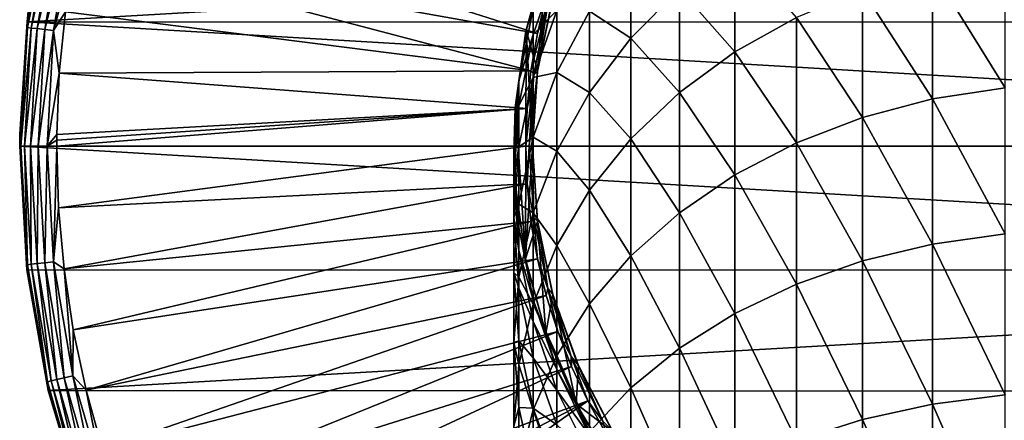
# Model space of a CAD drawing. Header units: metres. Extents: x -22 to 80, y -171 to 22.
# Tile 33 of 77: x -22 to -2, y -6 to 3. Entities that reach past the tile are written whole.
import ezdxf

# ---------------------------------------------------------------- set-up
doc = ezdxf.new("R2010")
doc.units = ezdxf.units.M
doc.layers.add('solid_12421142', color=7, linetype='CONTINUOUS')

msp = doc.modelspace()

# ---------------------------------------------------------------- linework, layer by layer
at = {"layer": 'solid_12421142'}
for points in [[(-11.502551, 2.390258, 120.187675), (-21.02746, 5.416833, 120.013718), (-21.315254, 4.141992, 120.013718)], [(-11.502551, 2.390258, 120.187675), (-11.312619, 3.169647, 120.187675), (-21.02746, 5.416833, 120.013718)], [(-22.344313, 2.637737), (-21.886969, 5.215116), (21.893038, 5.189738)], [(-22.318016, 2.855903, 119.213844), (-21.886969, 5.215116), (-22.344313, 2.637737)], [(-22.344313, 2.637737), (21.893038, 5.189738), (22.345779, 2.624858)], [(-22.332031, 2.516216, 119.418648), (-21.909885, 5.000789, 119.418648), (-22.318016, 2.855903, 119.213844)], [(-21.833544, 4.983364, 119.609985), (-21.909885, 5.000789, 119.418648), (-22.332031, 2.516216, 119.418648)], [(-22.254217, 2.507448, 119.609985), (-21.833544, 4.983364, 119.609985), (-22.332031, 2.516216, 119.418648)], [(-21.711946, 4.95561, 119.774864), (-21.833544, 4.983364, 119.609985), (-22.254217, 2.507448, 119.609985)], [(-22.13028, 2.493484, 119.774864), (-21.711946, 4.95561, 119.774864), (-22.254217, 2.507448, 119.609985)], [(-21.553219, 4.919382, 119.902275), (-21.711946, 4.95561, 119.774864), (-22.13028, 2.493484, 119.774864)], [(-21.968493, 2.475255, 119.902275), (-21.553219, 4.919382, 119.902275), (-22.13028, 2.493484, 119.774864)], [(-21.968493, 2.475255, 119.902275), (-21.367958, 4.877097, 119.983719), (-21.553219, 4.919382, 119.902275)], [(-21.968493, 2.475255, 119.902275), (-21.779663, 2.453979, 119.983719), (-21.367958, 4.877097, 119.983719)], [(-21.367958, 4.877097, 119.983719), (-21.779663, 2.453979, 119.983719), (-21.315254, 4.141992, 120.013718)], [(-7.305137, 4.253455, 236.428574), (-8.485281, 3.338243, 235.945328), (-7.305137, 2.001245, 240.234009)], [(-7.305137, 4.253455, 236.428574), (-7.305137, 2.001245, 240.234009), (-6, 2.729263, 240.714096)], [(-21.779663, 2.453979, 119.983719), (-21.525831, 2.852145, 120.013718), (-21.315254, 4.141992, 120.013718)], [(-11.638853, 1.599724, 120.187675), (-21.315254, 4.141992, 120.013718), (-21.525831, 2.852145, 120.013718)], [(-11.638853, 1.599724, 120.187675), (-11.502551, 2.390258, 120.187675), (-21.315254, 4.141992, 120.013718)], [(-11.749009, 2.441472, 215.174133), (-11.307131, 4.018555, 215.174133), (-11.742824, 2.466167, 120.495499)], [(-11.59111, 2.921681, 218.964722), (-11.307131, 4.018555, 215.174133), (-11.749009, 2.441472, 215.174133)], [(-11.742824, 2.466167, 120.495499), (-11.298107, 4.043395, 120.495499), (-11.497743, 1.592998, 120.495499)], [(-11.307131, 4.018555, 215.174133), (-11.298107, 4.043395, 120.495499), (-11.742824, 2.466167, 120.495499)], [(-11.298107, 4.043395, 120.495499), (-11.176931, 3.134786, 120.495499), (-11.497743, 1.592998, 120.495499)], [(-9.52024, 4.075881, 231.583237), (-10.392304, 2.868068, 231.088699), (-9.52024, 2.294644, 235.394302)], [(-9.52024, 4.075881, 231.583237), (-9.52024, 2.294644, 235.394302), (-8.485281, 3.338243, 235.945328)], [(-1.566314, 3.985696, 241.542648), (-3.105829, 3.73005, 241.374069), (-1.566314, 1.238541, 245.297974)], [(-11.086555, 3.828655, 223.010269), (-11.59111, 2.921681, 218.964722), (-11.59111, 2.370241, 222.723328)], [(-11.086555, 3.828655, 223.010269), (-11.59111, 2.370241, 222.723328), (-11.086555, 2.880403, 226.837799)], [(-3.105829, 3.73005, 241.374069), (-4.592201, 3.308837, 241.096298), (-3.105829, 1.000458, 245.105377)], [(-3.105829, 3.73005, 241.374069), (-3.105829, 1.000458, 245.105377), (-1.566314, 1.238541, 245.297974)], [(-11.278545, 3.022077, 120.180222), (-11.312619, 3.169647, 120.187675), (-11.502551, 2.390258, 120.187675)], [(-8.485281, 3.338243, 235.945328), (-9.52024, 2.294644, 235.394302), (-8.485281, 1.13724, 239.664246)], [(-8.485281, 3.338243, 235.945328), (-8.485281, 1.13724, 239.664246), (-7.305137, 2.001245, 240.234009)], [(-4.592201, 3.308837, 241.096298), (-6, 2.729263, 240.714096), (-4.592201, 0.608184, 244.788055)], [(-4.592201, 3.308837, 241.096298), (-4.592201, 0.608184, 244.788055), (-3.105829, 1.000458, 245.105377)], [(-11.278545, 3.022077, 120.180222), (-11.502551, 2.390258, 120.187675), (-11.638853, 1.599724, 120.187675)], [(-11.278545, 3.022077, 120.180222), (-11.638853, 1.599724, 120.187675), (-11.576516, 1.524077, 120.180222)], [(-11.278545, 3.022077, 120.180222), (-11.576516, 1.524077, 120.180222), (-11.500285, 1.580678, 120.155807)], [(-11.278545, 3.022077, 120.180222), (-11.500285, 1.580678, 120.155807), (-11.177935, 3.131911, 120.155807)], [(-11.497743, 1.592998, 120.495499), (-11.177935, 3.131911, 120.155807), (-11.500285, 1.580678, 120.155807)], [(-11.497743, 1.592998, 120.495499), (-11.176931, 3.134786, 120.495499), (-11.177935, 3.131911, 120.155807)], [(-22.318016, 2.855903, 119.213844), (-22.344313, 2.637737), (-22.498554, 0.255076, 119.213844)], [(-22.332031, 2.516216, 119.418648), (-22.318016, 2.855903, 119.213844), (-22.498554, 0.255076, 119.213844)], [(-21.779663, 2.453979, 119.983719), (-21.658428, 1.551966, 120.013718), (-21.525831, 2.852145, 120.013718)], [(-11.638853, 1.599724, 120.187675), (-21.525831, 2.852145, 120.013718), (-21.658428, 1.551966, 120.013718)], [(-11.897338, 1.389417, 218.815491), (-11.59111, 2.921681, 218.964722), (-11.749009, 2.441472, 215.174133)], [(-11.59111, 2.370241, 222.723328), (-11.59111, 2.921681, 218.964722), (-11.897338, 1.389417, 218.815491)], [(-11.086555, 2.880403, 226.837799), (-11.59111, 1.456712, 226.410706), (-11.086555, 1.565248, 230.555252)], [(-11.59111, 2.370241, 222.723328), (-11.59111, 1.456712, 226.410706), (-11.086555, 2.880403, 226.837799)], [(-11.086555, 2.880403, 226.837799), (-11.086555, 1.565248, 230.555252), (-10.392304, 2.868068, 231.088699)], [(-10.392304, 2.868068, 231.088699), (-11.086555, 1.565248, 230.555252), (-10.392304, 1.140514, 234.784897)], [(-10.392304, 2.868068, 231.088699), (-10.392304, 1.140514, 234.784897), (-9.52024, 2.294644, 235.394302)], [(-6, 2.729263, 240.714096), (-7.305137, 2.001245, 240.234009), (-6, 0.068429, 244.351425)], [(-6, 2.729263, 240.714096), (-6, 0.068429, 244.351425), (-4.592201, 0.608184, 244.788055)], [(-22.344313, 2.637737), (22.5, 0), (-22.5, 0)], [(-22.498554, 0.255076, 119.213844), (-22.344313, 2.637737), (-22.5, 0)], [(-22.332031, 2.516216, 119.418648), (-22.499638, 0.12754, 119.213844), (-22.5, 0, 119.213844)], [(-22.473339, 0, 119.418648), (-22.332031, 2.516216, 119.418648), (-22.5, 0, 119.213844)], [(-22.332031, 2.516216, 119.418648), (-22.498554, 0.255076, 119.213844), (-22.499638, 0.12754, 119.213844)], [(-22.254217, 2.507448, 119.609985), (-22.332031, 2.516216, 119.418648), (-22.473339, 0, 119.418648)], [(-22.344313, 2.637737), (22.345779, 2.624858), (22.5, 0)], [(-22.254217, 2.507448, 119.609985), (-22.473339, 0, 119.418648), (-22.395033, 0, 119.609985)], [(-22.13028, 2.493484, 119.774864), (-22.254217, 2.507448, 119.609985), (-22.395033, 0, 119.609985)], [(-22.13028, 2.493484, 119.774864), (-22.395033, 0, 119.609985), (-22.270309, 0, 119.774864)], [(-21.968493, 2.475255, 119.902275), (-22.13028, 2.493484, 119.774864), (-22.270309, 0, 119.774864)], [(-21.968493, 2.475255, 119.902275), (-22.270309, 0, 119.774864), (-22.1075, 0, 119.902275)], [(-21.968493, 2.475255, 119.902275), (-22.1075, 0, 119.902275), (-21.779663, 2.453979, 119.983719)], [(-22.1075, 0, 119.902275), (-21.917475, 0, 119.983719), (-21.779663, 2.453979, 119.983719)], [(-21.779663, 2.453979, 119.983719), (-21.917475, 0, 119.983719), (-21.658428, 1.551966, 120.013718)], [(-11.972025, 0.818909, 215.174133), (-11.749009, 2.441472, 215.174133), (-11.969258, 0.853783, 120.495499)], [(-11.897338, 1.389417, 218.815491), (-11.749009, 2.441472, 215.174133), (-11.972025, 0.818909, 215.174133)], [(-11.758109, -2.393317, 120.495499), (-11.969258, 0.853783, 120.495499), (-11.742824, 2.466167, 120.495499)], [(-11.749009, 2.441472, 215.174133), (-11.742824, 2.466167, 120.495499), (-11.969258, 0.853783, 120.495499)], [(-11.59111, 2.370241, 222.723328), (-11.897338, 1.389417, 218.815491), (-11.897338, 0.859686, 222.426132)], [(-11.59111, 2.370241, 222.723328), (-11.897338, 0.859686, 222.426132), (-11.59111, 1.456712, 226.410706)], [(-11.758109, -2.393317, 120.495499), (-11.742824, 2.466167, 120.495499), (-11.608406, 0, 120.495499)], [(-11.742824, 2.466167, 120.495499), (-11.497743, 1.592998, 120.495499), (-11.608406, 0, 120.495499)], [(-9.52024, 2.294644, 235.394302), (-10.392304, 1.140514, 234.784897), (-9.52024, 0.152031, 239.014542)], [(-9.52024, 2.294644, 235.394302), (-9.52024, 0.152031, 239.014542), (-8.485281, 1.13724, 239.664246)], [(-7.305137, 2.001245, 240.234009), (-8.485281, 1.13724, 239.664246), (-7.305137, -0.609572, 243.802963)], [(-7.305137, 2.001245, 240.234009), (-7.305137, -0.609572, 243.802963), (-6, 0.068429, 244.351425)], [(-21.917475, 0, 119.983719), (-21.712566, 0.246165, 120.013718), (-21.658428, 1.551966, 120.013718)], [(-11.720889, 0.801731, 120.187675), (-21.658428, 1.551966, 120.013718), (-21.712566, 0.246165, 120.013718)], [(-11.720889, 0.801731, 120.187675), (-11.638853, 1.599724, 120.187675), (-21.658428, 1.551966, 120.013718)], [(-11.576516, 1.524077, 120.180222), (-11.720889, 0.801731, 120.187675), (-11.748277, 0, 120.187675)], [(-11.576516, 1.524077, 120.180222), (-11.748277, 0, 120.187675), (-11.676409, 0, 120.180222)], [(-11.576516, 1.524077, 120.180222), (-11.638853, 1.599724, 120.187675), (-11.720889, 0.801731, 120.187675)], [(-11.676409, 0, 120.180222), (-11.608406, 0, 120.155807), (-11.500285, 1.580678, 120.155807)], [(-11.576516, 1.524077, 120.180222), (-11.676409, 0, 120.180222), (-11.500285, 1.580678, 120.155807)], [(-11.497743, 1.592998, 120.495499), (-11.500285, 1.580678, 120.155807), (-11.608406, 0, 120.155807)], [(-11.608406, 0, 120.495499), (-11.497743, 1.592998, 120.495499), (-11.608406, 0, 120.155807)], [(-11.086555, 1.565248, 230.555252), (-11.59111, 0.189714, 229.992035), (-11.086555, -0.1044, 234.127563)], [(-11.59111, 1.456712, 226.410706), (-11.59111, 0.189714, 229.992035), (-11.086555, 1.565248, 230.555252)], [(-11.086555, 1.565248, 230.555252), (-11.086555, -0.1044, 234.127563), (-10.392304, 1.140514, 234.784897)], [(-12, -0.169522, 218.663666), (-11.897338, 1.389417, 218.815491), (-11.972025, 0.818909, 215.174133)], [(-11.897338, 0.859686, 222.426132), (-11.897338, 1.389417, 218.815491), (-12, -0.169522, 218.663666)], [(-11.59111, 1.456712, 226.410706), (-11.897338, -0.01788, 225.968338), (-11.59111, 0.189714, 229.992035)], [(-11.897338, 0.859686, 222.426132), (-11.897338, -0.01788, 225.968338), (-11.59111, 1.456712, 226.410706)], [(-10.392304, 1.140514, 234.784897), (-11.086555, -0.1044, 234.127563), (-10.392304, -0.937525, 238.296036)], [(-10.392304, 1.140514, 234.784897), (-10.392304, -0.937525, 238.296036), (-9.52024, 0.152031, 239.014542)], [(-8.485281, 1.13724, 239.664246), (-9.52024, 0.152031, 239.014542), (-8.485281, -1.414217, 243.152054)], [(-8.485281, 1.13724, 239.664246), (-8.485281, -1.414217, 243.152054), (-7.305137, -0.609572, 243.802963)], [(-1.566314, 1.238541, 245.297974), (-3.105829, 1.000458, 245.105377), (-1.566314, -1.860025, 248.769028)], [(-11.897338, 0.859686, 222.426132), (-12, -0.169522, 218.663666), (-12, -0.677166, 222.123764)], [(-11.897338, 0.859686, 222.426132), (-12, -0.677166, 222.123764), (-11.897338, -0.01788, 225.968338)], [(-11.758109, -2.393317, 120.495499), (-11.97413, -0.781569, 120.495499), (-11.969258, 0.853783, 120.495499)], [(-11.972025, 0.818909, 215.174133), (-11.969258, 0.853783, 120.495499), (-11.97413, -0.781569, 120.495499)], [(-3.105829, 1.000458, 245.105377), (-4.592201, 0.608184, 244.788055), (-3.105829, -2.078296, 248.554245)], [(-3.105829, 1.000458, 245.105377), (-3.105829, -2.078296, 248.554245), (-1.566314, -1.860025, 248.769028)], [(-11.720889, 0.801731, 120.187675), (-21.713614, 0.123084, 120.013718), (-21.713963, 0, 120.013718)], [(-11.720889, 0.801731, 120.187675), (-21.713963, 0, 120.013718), (-11.748277, 0, 120.187675)], [(-11.720889, 0.801731, 120.187675), (-21.712566, 0.246165, 120.013718), (-21.713614, 0.123084, 120.013718)], [(-12, -0.169522, 218.663666), (-11.972025, 0.818909, 215.174133), (-11.972025, -0.818909, 215.174133)], [(-11.972025, -0.818909, 215.174133), (-11.972025, 0.818909, 215.174133), (-11.97413, -0.781569, 120.495499)], [(-4.592201, 0.608184, 244.788055), (-6, 0.068429, 244.351425), (-4.592201, -2.43793, 248.200348)], [(-4.592201, 0.608184, 244.788055), (-4.592201, -2.43793, 248.200348), (-3.105829, -2.078296, 248.554245)], [(-22.499638, 0.12754, 119.213844), (-22.498554, 0.255076, 119.213844), (-22.5, 0)], [(-21.917475, 0, 119.983719), (-21.713614, 0.123084, 120.013718), (-21.712566, 0.246165, 120.013718)], [(-22.499638, 0.12754, 119.213844), (-22.5, 0), (-22.5, 0, 119.213844)], [(22.344313, -2.637737), (-22.345779, -2.624858), (-22.5, 0)], [(-22.5, 0, 119.213844), (-22.5, 0), (-22.345779, -2.624858)], [(22.5, 0), (22.344313, -2.637737), (-22.5, 0)], [(-22.473339, 0, 119.418648), (-22.5, 0, 119.213844), (-22.348957, -2.602707, 119.213844)], [(-22.332031, -2.516216, 119.418648), (-22.473339, 0, 119.418648), (-22.348957, -2.602707, 119.213844)], [(-22.332031, -2.516216, 119.418648), (-22.395033, 0, 119.609985), (-22.473339, 0, 119.418648)], [(-22.254217, -2.507448, 119.609985), (-22.270309, 0, 119.774864), (-22.395033, 0, 119.609985)], [(-22.254217, -2.507448, 119.609985), (-22.395033, 0, 119.609985), (-22.332031, -2.516216, 119.418648)], [(-22.13028, -2.493484, 119.774864), (-22.1075, 0, 119.902275), (-22.270309, 0, 119.774864)], [(-22.13028, -2.493484, 119.774864), (-22.270309, 0, 119.774864), (-22.254217, -2.507448, 119.609985)], [(-21.968493, -2.475255, 119.902275), (-22.1075, 0, 119.902275), (-22.13028, -2.493484, 119.774864)], [(-21.968493, -2.475255, 119.902275), (-21.917475, 0, 119.983719), (-22.1075, 0, 119.902275)], [(-21.968493, -2.475255, 119.902275), (-21.779663, -2.453979, 119.983719), (-21.917475, 0, 119.983719)], [(-21.917475, 0, 119.983719), (-21.713963, 0, 120.013718), (-21.713614, 0.123084, 120.013718)], [(-21.779663, -2.453979, 119.983719), (-21.713963, 0, 120.013718), (-21.917475, 0, 119.983719)], [(-21.779663, -2.453979, 119.983719), (-21.674631, -1.306331, 120.013718), (-21.713963, 0, 120.013718)], [(-21.674631, -1.306331, 120.013718), (-11.748277, 0, 120.187675), (-21.713963, 0, 120.013718)], [(-21.674631, -1.306331, 120.013718), (-11.720889, -0.801731, 120.187675), (-11.748277, 0, 120.187675)], [(-11.59111, 0.189714, 229.992035), (-11.897338, -1.234999, 229.408691), (-11.59111, -1.418796, 233.433548)], [(-11.897338, -0.01788, 225.968338), (-11.897338, -1.234999, 229.408691), (-11.59111, 0.189714, 229.992035)], [(-11.720889, -0.801731, 120.187675), (-11.676409, 0, 120.180222), (-11.748277, 0, 120.187675)], [(-11.59111, 0.189714, 229.992035), (-11.59111, -1.418796, 233.433548), (-11.086555, -0.1044, 234.127563)], [(-9.52024, 0.152031, 239.014542), (-10.392304, -0.937525, 238.296036), (-9.52024, -2.331738, 242.409821)], [(-9.52024, 0.152031, 239.014542), (-9.52024, -2.331738, 242.409821), (-8.485281, -1.414217, 243.152054)], [(-6, 0.068429, 244.351425), (-7.305137, -0.609572, 243.802963), (-6, -2.932773, 247.713409)], [(-6, 0.068429, 244.351425), (-6, -2.932773, 247.713409), (-4.592201, -2.43793, 248.200348)], [(-22.348957, -2.602707, 119.213844), (-22.5, 0, 119.213844), (-22.345779, -2.624858)], [(-11.897338, -0.01788, 225.968338), (-12, -1.518142, 225.51828), (-11.897338, -1.234999, 229.408691)], [(-12, -0.677166, 222.123764), (-12, -1.518142, 225.51828), (-11.897338, -0.01788, 225.968338)], [(-11.897338, -1.728461, 218.511841), (-12, -0.169522, 218.663666), (-11.972025, -0.818909, 215.174133)], [(-12, -0.677166, 222.123764), (-12, -0.169522, 218.663666), (-11.897338, -1.728461, 218.511841)], [(-11.758109, -2.393317, 120.495499), (-11.608406, 0, 120.495499), (-11.497633, -1.597655, 120.495499)], [(-11.720889, -0.801731, 120.187675), (-11.576516, -1.524077, 120.180222), (-11.676409, 0, 120.180222)], [(-11.576516, -1.524077, 120.180222), (-11.608406, 0, 120.155807), (-11.676409, 0, 120.180222)], [(-11.500285, -1.580678, 120.155807), (-11.608406, 0, 120.495499), (-11.608406, 0, 120.155807)], [(-11.576516, -1.524077, 120.180222), (-11.500285, -1.580678, 120.155807), (-11.608406, 0, 120.155807)], [(-11.500285, -1.580678, 120.155807), (-11.497633, -1.597655, 120.495499), (-11.608406, 0, 120.495499)], [(-11.086555, -0.1044, 234.127563), (-11.59111, -1.418796, 233.433548), (-11.086555, -2.112784, 237.521027)], [(-11.086555, -0.1044, 234.127563), (-11.086555, -2.112784, 237.521027), (-10.392304, -0.937525, 238.296036)], [(-7.305137, -0.609572, 243.802963), (-8.485281, -1.414217, 243.152054), (-7.305137, -3.554358, 247.101746)], [(-7.305137, -0.609572, 243.802963), (-7.305137, -3.554358, 247.101746), (-6, -2.932773, 247.713409)], [(-21.674631, -1.306331, 120.013718), (-21.556782, -2.60793, 120.013718), (-11.720889, -0.801731, 120.187675)], [(-21.556782, -2.60793, 120.013718), (-11.638853, -1.599724, 120.187675), (-11.720889, -0.801731, 120.187675)], [(-12, -0.677166, 222.123764), (-11.897338, -1.728461, 218.511841), (-11.897338, -2.214018, 221.821396)], [(-12, -0.677166, 222.123764), (-11.897338, -2.214018, 221.821396), (-12, -1.518142, 225.51828)], [(-11.972025, -0.818909, 215.174133), (-11.97413, -0.781569, 120.495499), (-11.758109, -2.393317, 120.495499)], [(-11.749009, -2.441472, 215.174133), (-11.972025, -0.818909, 215.174133), (-11.758109, -2.393317, 120.495499)], [(-11.897338, -1.728461, 218.511841), (-11.972025, -0.818909, 215.174133), (-11.749009, -2.441472, 215.174133)], [(-11.720889, -0.801731, 120.187675), (-11.638853, -1.599724, 120.187675), (-11.576516, -1.524077, 120.180222)], [(-10.392304, -0.937525, 238.296036), (-11.086555, -2.112784, 237.521027), (-10.392304, -3.346438, 241.588989)], [(-10.392304, -0.937525, 238.296036), (-10.392304, -3.346438, 241.588989), (-9.52024, -2.331738, 242.409821)], [(-11.897338, -1.234999, 229.408691), (-12, -2.684513, 228.815186), (-11.897338, -2.780185, 232.714706)], [(-12, -1.518142, 225.51828), (-12, -2.684513, 228.815186), (-11.897338, -1.234999, 229.408691)], [(-11.897338, -1.234999, 229.408691), (-11.897338, -2.780185, 232.714706), (-11.59111, -1.418796, 233.433548)], [(-21.779663, -2.453979, 119.983719), (-21.556782, -2.60793, 120.013718), (-21.674631, -1.306331, 120.013718)], [(-11.59111, -1.418796, 233.433548), (-11.897338, -2.780185, 232.714706), (-11.59111, -3.353639, 236.702744)], [(-11.59111, -1.418796, 233.433548), (-11.59111, -3.353639, 236.702744), (-11.086555, -2.112784, 237.521027)], [(-8.485281, -1.414217, 243.152054), (-9.52024, -2.331738, 242.409821), (-8.485281, -4.29205, 246.375839)], [(-8.485281, -1.414217, 243.152054), (-8.485281, -4.29205, 246.375839), (-7.305137, -3.554358, 247.101746)], [(-21.556782, -2.60793, 120.013718), (-21.36084, -3.900081, 120.013718), (-11.638853, -1.599724, 120.187675)], [(-21.36084, -3.900081, 120.013718), (-11.502551, -2.390258, 120.187675), (-11.638853, -1.599724, 120.187675)], [(-12, -1.518142, 225.51828), (-11.897338, -3.018404, 225.068222), (-12, -2.684513, 228.815186)], [(-11.897338, -2.214018, 221.821396), (-11.897338, -3.018404, 225.068222), (-12, -1.518142, 225.51828)], [(-11.324116, -3.970155, 120.495499), (-11.758109, -2.393317, 120.495499), (-11.497633, -1.597655, 120.495499)], [(-11.638853, -1.599724, 120.187675), (-11.502551, -2.390258, 120.187675), (-11.576516, -1.524077, 120.180222)], [(-11.576516, -1.524077, 120.180222), (-11.278545, -3.022077, 120.180222), (-11.500285, -1.580678, 120.155807)], [(-11.502551, -2.390258, 120.187675), (-11.278545, -3.022077, 120.180222), (-11.576516, -1.524077, 120.180222)], [(-11.500285, -1.580678, 120.155807), (-11.177935, -3.131911, 120.155807), (-11.497633, -1.597655, 120.495499)], [(-11.278545, -3.022077, 120.180222), (-11.177935, -3.131911, 120.155807), (-11.500285, -1.580678, 120.155807)], [(-11.177935, -3.131911, 120.155807), (-11.173235, -3.147286, 120.495499), (-11.497633, -1.597655, 120.495499)], [(-11.324116, -3.970155, 120.495499), (-11.497633, -1.597655, 120.495499), (-11.173235, -3.147286, 120.495499)], [(-11.59111, -3.260725, 218.36261), (-11.897338, -1.728461, 218.511841), (-11.749009, -2.441472, 215.174133)], [(-11.897338, -2.214018, 221.821396), (-11.897338, -1.728461, 218.511841), (-11.59111, -3.260725, 218.36261)], [(-1.566314, -1.860025, 248.769028), (-3.105829, -2.078296, 248.554245), (-1.566314, -5.280759, 251.92305)], [(-3.105829, -2.078296, 248.554245), (-4.592201, -2.43793, 248.200348), (-3.105829, -5.477161, 251.688095)], [(-3.105829, -2.078296, 248.554245), (-3.105829, -5.477161, 251.688095), (-1.566314, -5.280759, 251.92305)], [(-11.897338, -2.214018, 221.821396), (-11.59111, -3.260725, 218.36261), (-11.59111, -3.724574, 221.5242)], [(-11.897338, -2.214018, 221.821396), (-11.59111, -3.724574, 221.5242), (-11.897338, -3.018404, 225.068222)], [(-11.086555, -2.112784, 237.521027), (-11.59111, -3.353639, 236.702744), (-11.086555, -4.440953, 240.703598)], [(-11.086555, -2.112784, 237.521027), (-11.086555, -4.440953, 240.703598), (-10.392304, -3.346438, 241.588989)], [(-22.254217, -2.507448, 119.609985), (-22.332031, -2.516216, 119.418648), (-21.909885, -5.000789, 119.418648)], [(-22.13028, -2.493484, 119.774864), (-22.254217, -2.507448, 119.609985), (-21.833544, -4.983364, 119.609985)], [(-21.833544, -4.983364, 119.609985), (-22.254217, -2.507448, 119.609985), (-21.909885, -5.000789, 119.418648)], [(-21.968493, -2.475255, 119.902275), (-22.13028, -2.493484, 119.774864), (-21.711946, -4.95561, 119.774864)], [(-21.711946, -4.95561, 119.774864), (-22.13028, -2.493484, 119.774864), (-21.833544, -4.983364, 119.609985)], [(-21.553219, -4.919382, 119.902275), (-21.779663, -2.453979, 119.983719), (-21.968493, -2.475255, 119.902275)], [(-21.553219, -4.919382, 119.902275), (-21.968493, -2.475255, 119.902275), (-21.711946, -4.95561, 119.774864)], [(-21.779663, -2.453979, 119.983719), (-21.367958, -4.877097, 119.983719), (-21.556782, -2.60793, 120.013718)], [(-21.553219, -4.919382, 119.902275), (-21.367958, -4.877097, 119.983719), (-21.779663, -2.453979, 119.983719)], [(-21.36084, -3.900081, 120.013718), (-21.087517, -5.178103, 120.013718), (-11.502551, -2.390258, 120.187675)], [(-21.087517, -5.178103, 120.013718), (-11.312619, -3.169647, 120.187675), (-11.502551, -2.390258, 120.187675)], [(-11.749009, -2.441472, 215.174133), (-11.758109, -2.393317, 120.495499), (-11.324116, -3.970155, 120.495499)], [(-11.307131, -4.018555, 215.174133), (-11.749009, -2.441472, 215.174133), (-11.324116, -3.970155, 120.495499)], [(-11.59111, -3.260725, 218.36261), (-11.749009, -2.441472, 215.174133), (-11.307131, -4.018555, 215.174133)], [(-11.502551, -2.390258, 120.187675), (-11.312619, -3.169647, 120.187675), (-11.278545, -3.022077, 120.180222)], [(-9.52024, -2.331738, 242.409821), (-10.392304, -3.346438, 241.588989), (-9.52024, -5.133226, 245.54808)], [(-9.52024, -2.331738, 242.409821), (-9.52024, -5.133226, 245.54808), (-8.485281, -4.29205, 246.375839)], [(-4.592201, -2.43793, 248.200348), (-6, -2.932773, 247.713409), (-4.592201, -5.800761, 251.30098)], [(-4.592201, -2.43793, 248.200348), (-4.592201, -5.800761, 251.30098), (-3.105829, -5.477161, 251.688095)], [(-21.909885, -5.000789, 119.418648), (-22.332031, -2.516216, 119.418648), (-22.348957, -2.602707, 119.213844)], [(-21.89786, -5.17047, 119.213844), (-22.348957, -2.602707, 119.213844), (-22.345779, -2.624858)], [(-21.909885, -5.000789, 119.418648), (-22.348957, -2.602707, 119.213844), (-21.89786, -5.17047, 119.213844)], [(22.344313, -2.637737), (-21.893038, -5.189738), (-22.345779, -2.624858)], [(-21.89786, -5.17047, 119.213844), (-22.345779, -2.624858), (-21.893038, -5.189738)], [(22.344313, -2.637737), (21.886969, -5.215116), (-21.893038, -5.189738)], [(-21.367958, -4.877097, 119.983719), (-21.36084, -3.900081, 120.013718), (-21.556782, -2.60793, 120.013718)], [(-12, -2.684513, 228.815186), (-12, -4.165274, 231.983368), (-11.897338, -2.780185, 232.714706)], [(-12, -2.684513, 228.815186), (-11.897338, -4.134028, 228.22168), (-12, -4.165274, 231.983368)], [(-11.897338, -3.018404, 225.068222), (-11.897338, -4.134028, 228.22168), (-12, -2.684513, 228.815186)], [(-11.897338, -2.780185, 232.714706), (-12, -4.165274, 231.983368), (-11.897338, -4.638858, 235.855209)], [(-11.897338, -2.780185, 232.714706), (-11.897338, -4.638858, 235.855209), (-11.59111, -3.353639, 236.702744)], [(-11.897338, -3.018404, 225.068222), (-11.59111, -4.492996, 224.625854), (-11.897338, -4.134028, 228.22168)], [(-11.59111, -3.724574, 221.5242), (-11.59111, -4.492996, 224.625854), (-11.897338, -3.018404, 225.068222)], [(-11.312619, -3.169647, 120.187675), (-11.069942, -3.934258, 120.187675), (-11.278545, -3.022077, 120.180222)], [(-11.278545, -3.022077, 120.180222), (-10.787596, -4.468369, 120.180222), (-11.177935, -3.131911, 120.155807)], [(-11.069942, -3.934258, 120.187675), (-10.787596, -4.468369, 120.180222), (-11.278545, -3.022077, 120.180222)], [(-11.177935, -3.131911, 120.155807), (-10.647361, -4.624802, 120.155807), (-11.173235, -3.147286, 120.495499)], [(-10.787596, -4.468369, 120.180222), (-10.647361, -4.624802, 120.155807), (-11.177935, -3.131911, 120.155807)], [(-6, -2.932773, 247.713409), (-7.305137, -3.554358, 247.101746), (-6, -6.246022, 250.768326)], [(-6, -2.932773, 247.713409), (-6, -6.246022, 250.768326), (-4.592201, -5.800761, 251.30098)], [(-21.087517, -5.178103, 120.013718), (-20.737803, -6.437368, 120.013718), (-11.312619, -3.169647, 120.187675)], [(-20.737803, -6.437368, 120.013718), (-11.069942, -3.934258, 120.187675), (-11.312619, -3.169647, 120.187675)], [(-11.086555, -4.740099, 218.218536), (-11.59111, -3.260725, 218.36261), (-11.307131, -4.018555, 215.174133)], [(-11.59111, -3.724574, 221.5242), (-11.59111, -3.260725, 218.36261), (-11.086555, -4.740099, 218.218536)], [(-10.679779, -5.469505, 120.495499), (-11.324116, -3.970155, 120.495499), (-11.173235, -3.147286, 120.495499)], [(-10.647361, -4.624802, 120.155807), (-10.631999, -4.657665, 120.495499), (-11.173235, -3.147286, 120.495499)], [(-10.679779, -5.469505, 120.495499), (-11.173235, -3.147286, 120.495499), (-10.631999, -4.657665, 120.495499)], [(-10.392304, -3.346438, 241.588989), (-11.086555, -4.440953, 240.703598), (-10.392304, -6.063494, 244.632675)], [(-10.392304, -3.346438, 241.588989), (-10.392304, -6.063494, 244.632675), (-9.52024, -5.133226, 245.54808)], [(-11.59111, -3.353639, 236.702744), (-11.897338, -4.638858, 235.855209), (-11.59111, -5.596557, 239.768768)], [(-11.59111, -3.353639, 236.702744), (-11.59111, -5.596557, 239.768768), (-11.086555, -4.440953, 240.703598)], [(-7.305137, -3.554358, 247.101746), (-8.485281, -4.29205, 246.375839), (-7.305137, -6.805326, 250.099243)], [(-7.305137, -3.554358, 247.101746), (-7.305137, -6.805326, 250.099243), (-6, -6.246022, 250.768326)], [(-11.59111, -3.724574, 221.5242), (-11.086555, -4.740099, 218.218536), (-11.086555, -5.182987, 221.237259)], [(-11.59111, -3.724574, 221.5242), (-11.086555, -5.182987, 221.237259), (-11.59111, -4.492996, 224.625854)], [(-21.367958, -4.877097, 119.983719), (-21.087517, -5.178103, 120.013718), (-21.36084, -3.900081, 120.013718)], [(-20.737803, -6.437368, 120.013718), (-20.312962, -7.673312, 120.013718), (-11.069942, -3.934258, 120.187675)], [(-20.312962, -7.673312, 120.013718), (-10.775653, -4.680526, 120.187675), (-11.069942, -3.934258, 120.187675)], [(-11.307131, -4.018555, 215.174133), (-11.324116, -3.970155, 120.495499), (-10.679779, -5.469505, 120.495499)], [(-11.069942, -3.934258, 120.187675), (-10.775653, -4.680526, 120.187675), (-10.787596, -4.468369, 120.180222)], [(-11.897338, -4.134028, 228.22168), (-11.897338, -5.550363, 231.252014), (-12, -4.165274, 231.983368)], [(-12, -4.165274, 231.983368), (-12, -5.94645, 234.99292), (-11.897338, -4.638858, 235.855209)], [(-12, -4.165274, 231.983368), (-11.897338, -5.550363, 231.252014), (-12, -5.94645, 234.99292)], [(-11.897338, -4.134028, 228.22168), (-11.59111, -5.558741, 227.638336), (-11.897338, -5.550363, 231.252014)], [(-11.59111, -4.492996, 224.625854), (-11.59111, -5.558741, 227.638336), (-11.897338, -4.134028, 228.22168)], [(-10.654623, -5.520781, 215.174133), (-11.307131, -4.018555, 215.174133), (-10.679779, -5.469505, 120.495499)], [(-11.086555, -4.740099, 218.218536), (-11.307131, -4.018555, 215.174133), (-10.654623, -5.520781, 215.174133)], [(-8.485281, -4.29205, 246.375839), (-9.52024, -5.133226, 245.54808), (-8.485281, -7.469102, 249.305176)], [(-8.485281, -4.29205, 246.375839), (-8.485281, -7.469102, 249.305176), (-7.305137, -6.805326, 250.099243)], [(-11.086555, -4.440953, 240.703598), (-11.59111, -5.596557, 239.768768), (-11.086555, -7.066936, 243.645248)], [(-11.59111, -4.492996, 224.625854), (-11.086555, -5.916687, 224.198776), (-11.59111, -5.558741, 227.638336)], [(-11.086555, -5.182987, 221.237259), (-11.086555, -5.916687, 224.198776), (-11.59111, -4.492996, 224.625854)], [(-11.086555, -4.440953, 240.703598), (-11.086555, -7.066936, 243.645248), (-10.392304, -6.063494, 244.632675)], [(-10.787596, -4.468369, 120.180222), (-10.112067, -5.838204, 120.180222), (-10.647361, -4.624802, 120.155807)], [(-10.431122, -5.404972, 120.187675), (-10.112067, -5.838204, 120.180222), (-10.787596, -4.468369, 120.180222)], [(-10.775653, -4.680526, 120.187675), (-10.431122, -5.404972, 120.187675), (-10.787596, -4.468369, 120.180222)], [(-20.312962, -7.673312, 120.013718), (-19.814535, -8.881459, 120.013718), (-10.775653, -4.680526, 120.187675)], [(-19.814535, -8.881459, 120.013718), (-10.431122, -5.404972, 120.187675), (-10.775653, -4.680526, 120.187675)], [(-11.897338, -4.638858, 235.855209), (-12, -5.94645, 234.99292), (-11.897338, -6.793477, 238.800537)], [(-11.897338, -4.638858, 235.855209), (-11.897338, -6.793477, 238.800537), (-11.59111, -5.596557, 239.768768)], [(-10.392304, -6.141268, 218.082077), (-11.086555, -4.740099, 218.218536), (-10.654623, -5.520781, 215.174133)], [(-11.086555, -5.182987, 221.237259), (-11.086555, -4.740099, 218.218536), (-10.392304, -6.141268, 218.082077)], [(-10.679779, -5.469505, 120.495499), (-10.631999, -4.657665, 120.495499), (-9.893669, -6.0706, 120.495499)], [(-10.647361, -4.624802, 120.155807), (-9.918447, -6.031541, 120.155807), (-10.631999, -4.657665, 120.495499)], [(-10.112067, -5.838204, 120.180222), (-9.918447, -6.031541, 120.155807), (-10.647361, -4.624802, 120.155807)], [(-9.918447, -6.031541, 120.155807), (-9.893669, -6.0706, 120.495499), (-10.631999, -4.657665, 120.495499)], [(-21.833544, -4.983364, 119.609985), (-21.909885, -5.000789, 119.418648), (-21.212212, -7.422473, 119.418648)], [(-21.212212, -7.422473, 119.418648), (-21.909885, -5.000789, 119.418648), (-21.89786, -5.17047, 119.213844)], [(-21.711946, -4.95561, 119.774864), (-21.833544, -4.983364, 119.609985), (-21.138298, -7.396611, 119.609985)], [(-21.138298, -7.396611, 119.609985), (-21.833544, -4.983364, 119.609985), (-21.212212, -7.422473, 119.418648)], [(-21.553219, -4.919382, 119.902275), (-21.711946, -4.95561, 119.774864), (-21.020575, -7.355417, 119.774864)], [(-21.020575, -7.355417, 119.774864), (-21.711946, -4.95561, 119.774864), (-21.138298, -7.396611, 119.609985)], [(-20.866899, -7.301644, 119.902275), (-21.367958, -4.877097, 119.983719), (-21.553219, -4.919382, 119.902275)], [(-20.866899, -7.301644, 119.902275), (-21.553219, -4.919382, 119.902275), (-21.020575, -7.355417, 119.774864)], [(-21.367958, -4.877097, 119.983719), (-20.68754, -7.238883, 119.983719), (-21.087517, -5.178103, 120.013718)], [(-20.866899, -7.301644, 119.902275), (-20.68754, -7.238883, 119.983719), (-21.367958, -4.877097, 119.983719)], [(-21.152761, -7.668814, 119.213844), (-21.89786, -5.17047, 119.213844), (-21.893038, -5.189738)], [(-21.212212, -7.422473, 119.418648), (-21.89786, -5.17047, 119.213844), (-21.152761, -7.668814, 119.213844)], [(21.886969, -5.215116), (-21.137814, -7.706782), (-21.893038, -5.189738)], [(-21.152761, -7.668814, 119.213844), (-21.893038, -5.189738), (-21.137814, -7.706782)], [(21.886969, -5.215116), (21.123709, -7.744851), (-21.137814, -7.706782)], [(-20.68754, -7.238883, 119.983719), (-20.737803, -6.437368, 120.013718), (-21.087517, -5.178103, 120.013718)], [(-11.086555, -5.182987, 221.237259), (-10.392304, -6.141268, 218.082077), (-10.392304, -6.564305, 220.965485)], [(-11.086555, -5.182987, 221.237259), (-10.392304, -6.564305, 220.965485), (-11.086555, -5.916687, 224.198776)], [(-9.52024, -5.133226, 245.54808), (-10.392304, -6.063494, 244.632675), (-9.52024, -8.225995, 248.399719)], [(-9.52024, -5.133226, 245.54808), (-9.52024, -8.225995, 248.399719), (-8.485281, -7.469102, 249.305176)], [(-19.814535, -8.881459, 120.013718), (-19.244329, -10.057431, 120.013718), (-10.431122, -5.404972, 120.187675)], [(-19.244329, -10.057431, 120.013718), (-18.604408, -11.19697, 120.013718), (-10.431122, -5.404972, 120.187675)], [(-18.604408, -11.19697, 120.013718), (-10.037956, -6.104216, 120.187675), (-10.431122, -5.404972, 120.187675)], [(-10.431122, -5.404972, 120.187675), (-10.037956, -6.104216, 120.187675), (-10.112067, -5.838204, 120.180222)], [(-1.566314, -5.280759, 251.92305), (-3.105829, -5.477161, 251.688095), (-1.566314, -8.991384, 254.730286)], [(-11.897338, -5.550363, 231.252014), (-11.897338, -7.254042, 234.130615), (-12, -5.94645, 234.99292)], [(-11.897338, -5.550363, 231.252014), (-11.59111, -6.911752, 230.533173), (-11.897338, -7.254042, 234.130615)], [(-11.59111, -5.558741, 227.638336), (-11.59111, -6.911752, 230.533173), (-11.897338, -5.550363, 231.252014)], [(-11.59111, -5.596557, 239.768768), (-11.897338, -6.793477, 238.800537), (-11.59111, -8.126384, 242.602722)], [(-11.59111, -5.558741, 227.638336), (-11.086555, -6.934275, 227.075119), (-11.59111, -6.911752, 230.533173)], [(-11.086555, -5.916687, 224.198776), (-11.086555, -6.934275, 227.075119), (-11.59111, -5.558741, 227.638336)], [(-11.59111, -5.596557, 239.768768), (-11.59111, -8.126384, 242.602722), (-11.086555, -7.066936, 243.645248)], [(-9.838417, -6.87053, 120.495499), (-10.679779, -5.469505, 120.495499), (-9.893669, -6.0706, 120.495499)], [(-10.654623, -5.520781, 215.174133), (-10.679779, -5.469505, 120.495499), (-9.838417, -6.87053, 120.495499)], [(-9.803638, -6.920164, 215.174133), (-10.654623, -5.520781, 215.174133), (-9.838417, -6.87053, 120.495499)], [(-10.392304, -6.141268, 218.082077), (-10.654623, -5.520781, 215.174133), (-9.803638, -6.920164, 215.174133)], [(-3.105829, -5.477161, 251.688095), (-4.592201, -5.800761, 251.30098), (-3.105829, -9.164061, 254.477386)], [(-3.105829, -5.477161, 251.688095), (-3.105829, -9.164061, 254.477386), (-1.566314, -8.991384, 254.730286)], [(-4.592201, -5.800761, 251.30098), (-6, -6.246022, 250.768326), (-4.592201, -9.448572, 254.060699)], [(-4.592201, -5.800761, 251.30098), (-4.592201, -9.448572, 254.060699), (-3.105829, -9.164061, 254.477386)]]:
    msp.add_3dface(points, dxfattribs=at)

doc.saveas('drawing.dxf')
